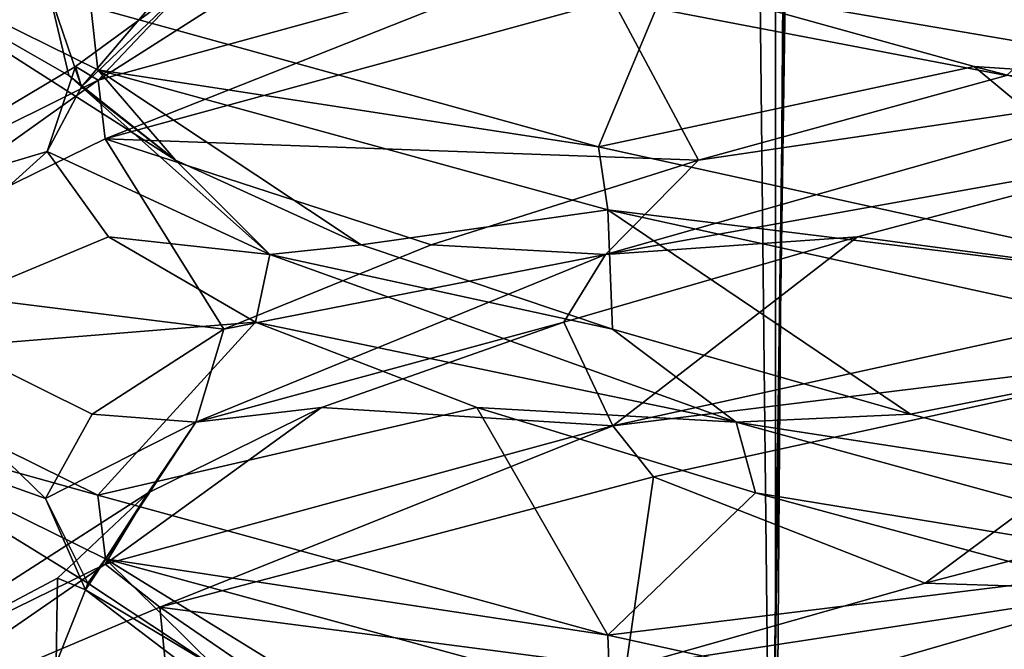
# Model space of a CAD drawing. Header units: millimetres. Extents: x -36.5 to 36.5, y -8.8 to 41.6.
# Tile 50 of 256: x -1.3 to -0.2, y -3.2 to -2.5. Entities that reach past the tile are written whole.
import ezdxf

# ---------------------------------------------------------------- set-up
doc = ezdxf.new("R2010")
doc.units = ezdxf.units.MM
doc.header["$LTSCALE"] = 65.185185
for name, color, linetype in [('11', 7, 'CONTINUOUS'), ('12', 7, 'CONTINUOUS'), ('13', 7, 'CONTINUOUS'), ('166', 7, 'CONTINUOUS'), ('172', 7, 'CONTINUOUS'), ('173', 7, 'CONTINUOUS'), ('174', 7, 'CONTINUOUS'), ('184', 7, 'CONTINUOUS'), ('185', 7, 'CONTINUOUS'), ('186', 7, 'CONTINUOUS'), ('196', 7, 'CONTINUOUS'), ('197', 7, 'CONTINUOUS'), ('218', 7, 'CONTINUOUS'), ('219', 7, 'CONTINUOUS'), ('23', 7, 'CONTINUOUS'), ('24', 7, 'CONTINUOUS'), ('25', 7, 'CONTINUOUS'), ('35', 7, 'CONTINUOUS'), ('36', 7, 'CONTINUOUS'), ('5', 7, 'CONTINUOUS'), ('548', 7, 'CONTINUOUS'), ('553', 7, 'CONTINUOUS'), ('57', 7, 'CONTINUOUS'), ('58', 7, 'CONTINUOUS')]:
    doc.layers.add(name, color=color, linetype=linetype)

msp = doc.modelspace()

# ---------------------------------------------------------------- linework, layer by layer
at = {"layer": '11', "color": 7, "linetype": 'Continuous'}
for points in [[(-0.3941, -2.7476, 12.1645), (0, -2.8, 12.5), (-0.0625, -2.6599, 12.2278), (-0.3941, -2.7476, 12.1645)], [(-0.6961, -2.8353, 12.0133), (-0.6457, -2.9417, 12.3539), (-0.3941, -2.7476, 12.1645), (-0.6961, -2.8353, 12.0133)], [(-0.6457, -2.9417, 12.3539), (0, -2.8, 12.5), (-0.3941, -2.7476, 12.1645), (-0.6457, -2.9417, 12.3539)], [(-0.9455, -2.923, 11.7858), (-0.6457, -2.9417, 12.3539), (-0.6961, -2.8353, 12.0133), (-0.9455, -2.923, 11.7858)], [(-1.1679, -3.0841, 11.9412), (-0.6457, -2.9417, 12.3539), (-0.9455, -2.923, 11.7858), (-1.1679, -3.0841, 11.9412)], [(-1.1236, -3.0107, 11.4989), (-1.1679, -3.0841, 11.9412), (-0.9455, -2.923, 11.7858), (-1.1236, -3.0107, 11.4989)], [(-1.4619, -3.2281, 11.3361), (-1.1679, -3.0841, 11.9412), (-1.1236, -3.0107, 11.4989), (-1.4619, -3.2281, 11.3361)], [(-1.2169, -3.0984, 11.1745), (-1.4619, -3.2281, 11.3361), (-1.1236, -3.0107, 11.4989), (-1.2169, -3.0984, 11.1745)], [(-1.2185, -3.1861, 10.8368), (-1.4619, -3.2281, 11.3361), (-1.2169, -3.0984, 11.1745), (-1.2185, -3.1861, 10.8368)]]:
    msp.add_3dface(points, dxfattribs=at)
at = {"layer": '12', "color": 7, "linetype": 'Continuous'}
for points in [[(-0.5575, -2.6686, 12.0957), (-0.045, -2.5933, 12.1924), (-0.2409, -2.5815, 12.2055), (-0.5575, -2.6686, 12.0957)], [(-0.6534, -2.7657, 11.9985), (-0.0625, -2.6599, 12.2278), (-0.045, -2.5933, 12.1924), (-0.6534, -2.7657, 11.9985)], [(-0.6534, -2.7657, 11.9985), (-0.045, -2.5933, 12.1924), (-0.5575, -2.6686, 12.0957), (-0.6534, -2.7657, 11.9985)], [(-0.3941, -2.7476, 12.1645), (-0.0625, -2.6599, 12.2278), (-0.6534, -2.7657, 11.9985), (-0.3941, -2.7476, 12.1645)], [(-0.8326, -2.7556, 11.9045), (-0.6534, -2.7657, 11.9985), (-0.5575, -2.6686, 12.0957), (-0.8326, -2.7556, 11.9045)], [(-0.6961, -2.8353, 12.0133), (-0.3941, -2.7476, 12.1645), (-0.6534, -2.7657, 11.9985), (-0.6961, -2.8353, 12.0133)], [(-1.0459, -2.8426, 11.646), (-0.6534, -2.7657, 11.9985), (-0.8326, -2.7556, 11.9045), (-1.0459, -2.8426, 11.646)], [(-1.0747, -2.9381, 11.5187), (-0.6961, -2.8353, 12.0133), (-0.6534, -2.7657, 11.9985), (-1.0747, -2.9381, 11.5187)], [(-1.0747, -2.9381, 11.5187), (-0.6534, -2.7657, 11.9985), (-1.0459, -2.8426, 11.646), (-1.0747, -2.9381, 11.5187)], [(-0.9455, -2.923, 11.7858), (-0.6961, -2.8353, 12.0133), (-1.0747, -2.9381, 11.5187), (-0.9455, -2.923, 11.7858)], [(-1.1815, -2.9297, 11.3396), (-1.0747, -2.9381, 11.5187), (-1.0459, -2.8426, 11.646), (-1.1815, -2.9297, 11.3396)], [(-1.1236, -3.0107, 11.4989), (-0.9455, -2.923, 11.7858), (-1.0747, -2.9381, 11.5187), (-1.1236, -3.0107, 11.4989)], [(-1.2293, -3.0167, 11.0079), (-1.0747, -2.9381, 11.5187), (-1.1815, -2.9297, 11.3396), (-1.2293, -3.0167, 11.0079)], [(-1.1882, -3.1105, 10.8903), (-1.0747, -2.9381, 11.5187), (-1.2293, -3.0167, 11.0079), (-1.1882, -3.1105, 10.8903)], [(-1.1882, -3.1105, 10.8903), (-1.1236, -3.0107, 11.4989), (-1.0747, -2.9381, 11.5187), (-1.1882, -3.1105, 10.8903)], [(-1.1858, -3.1037, 10.6757), (-1.1882, -3.1105, 10.8903), (-1.2293, -3.0167, 11.0079), (-1.1858, -3.1037, 10.6757)], [(-1.2169, -3.0984, 11.1745), (-1.1236, -3.0107, 11.4989), (-1.1882, -3.1105, 10.8903), (-1.2169, -3.0984, 11.1745)], [(-1.2185, -3.1861, 10.8368), (-1.2169, -3.0984, 11.1745), (-1.1882, -3.1105, 10.8903), (-1.2185, -3.1861, 10.8368)], [(-1.0542, -3.1908, 10.3675), (-1.1882, -3.1105, 10.8903), (-1.1858, -3.1037, 10.6757), (-1.0542, -3.1908, 10.3675)], [(-0.9616, -3.283, 10.2934), (-1.2185, -3.1861, 10.8368), (-1.1882, -3.1105, 10.8903), (-0.9616, -3.283, 10.2934)], [(-0.9616, -3.283, 10.2934), (-1.1882, -3.1105, 10.8903), (-1.0542, -3.1908, 10.3675), (-0.9616, -3.283, 10.2934)]]:
    msp.add_3dface(points, dxfattribs=at)
at = {"layer": '13', "color": 7, "linetype": 'Continuous'}
for points in [[(0, -2.3625, 12.5), (-0.6457, -2.5042, 12.3539), (-0.2409, -2.5815, 12.2055), (0, -2.3625, 12.5)], [(-0.6457, -2.5042, 12.3539), (-1.1679, -2.6466, 11.9412), (-0.5575, -2.6686, 12.0957), (-0.6457, -2.5042, 12.3539)], [(-0.6457, -2.5042, 12.3539), (-0.5575, -2.6686, 12.0957), (-0.2409, -2.5815, 12.2055), (-0.6457, -2.5042, 12.3539)], [(-1.1679, -2.6466, 11.9412), (-1.4619, -2.7906, 11.3361), (-1.0459, -2.8426, 11.646), (-1.1679, -2.6466, 11.9412)], [(-1.1679, -2.6466, 11.9412), (-1.0459, -2.8426, 11.646), (-0.8326, -2.7556, 11.9045), (-1.1679, -2.6466, 11.9412)], [(-1.1679, -2.6466, 11.9412), (-0.8326, -2.7556, 11.9045), (-0.5575, -2.6686, 12.0957), (-1.1679, -2.6466, 11.9412)], [(-1.4619, -2.7906, 11.3361), (-1.4633, -2.933, 10.6704), (-1.2293, -3.0167, 11.0079), (-1.4619, -2.7906, 11.3361)], [(-1.4619, -2.7906, 11.3361), (-1.2293, -3.0167, 11.0079), (-1.1815, -2.9297, 11.3396), (-1.4619, -2.7906, 11.3361)], [(-1.4619, -2.7906, 11.3361), (-1.1815, -2.9297, 11.3396), (-1.0459, -2.8426, 11.646), (-1.4619, -2.7906, 11.3361)], [(-1.4633, -2.933, 10.6704), (-1.1675, -3.0786, 10.0582), (-1.1858, -3.1037, 10.6757), (-1.4633, -2.933, 10.6704)], [(-1.4633, -2.933, 10.6704), (-1.1858, -3.1037, 10.6757), (-1.2293, -3.0167, 11.0079), (-1.4633, -2.933, 10.6704)], [(-1.1675, -3.0786, 10.0582), (-1.0542, -3.1908, 10.3675), (-1.1858, -3.1037, 10.6757), (-1.1675, -3.0786, 10.0582)], [(-1.1675, -3.0786, 10.0582), (-0.6484, -3.2202, 9.6474), (-0.8442, -3.2778, 10.1064), (-1.1675, -3.0786, 10.0582)], [(-1.1675, -3.0786, 10.0582), (-0.8442, -3.2778, 10.1064), (-1.0542, -3.1908, 10.3675), (-1.1675, -3.0786, 10.0582)]]:
    msp.add_3dface(points, dxfattribs=at)
at = {"layer": '166', "color": 7, "linetype": 'Continuous'}
for points in [[(-1.1757, -2.5758, -11.9316), (-1.4621, -2.4342, -11.3348), (-1.1828, -2.5108, -11.9225), (-1.1757, -2.5758, -11.9316)], [(-1.1751, -2.5865, -10.0677), (-1.1679, -2.6466, -10.0588), (-0.6558, -2.444, -9.651), (-1.1751, -2.5865, -10.0677)], [(-1.1679, -2.6466, -10.0588), (-0.6457, -2.5042, -9.6461), (-0.6558, -2.444, -9.651), (-1.1679, -2.6466, -10.0588)], [(-0.6605, -2.6549, -12.3468), (-1.1757, -2.5758, -11.9316), (-1.1828, -2.5108, -11.9225), (-0.6605, -2.6549, -12.3468)], [(-0.6509, -2.7196, -12.3514), (-1.1757, -2.5758, -11.9316), (-0.6605, -2.6549, -12.3468), (-0.6509, -2.7196, -12.3514)], [(-1.4637, -2.7299, -10.6721), (-1.4619, -2.7906, -10.6639), (-1.1751, -2.5865, -10.0677), (-1.4637, -2.7299, -10.6721)], [(-1.4619, -2.7906, -10.6639), (-1.1679, -2.6466, -10.0588), (-1.1751, -2.5865, -10.0677), (-1.4619, -2.7906, -10.6639)], [(0, -2.8, -12.5), (-0.6509, -2.7196, -12.3514), (-0.6605, -2.6549, -12.3468), (0, -2.8, -12.5)], [(0, -2.8625, -12.5), (-0.6509, -2.7196, -12.3514), (0, -2.8, -12.5), (0, -2.8625, -12.5)], [(0, -2.8, -9.5), (-0.6457, -2.9417, -9.6461), (0, -2.8625, -9.5), (0, -2.8, -9.5)], [(0, -2.8625, -9.5), (-0.6457, -2.9417, -9.6461), (-0.604, -2.9944, -9.627), (0, -2.8625, -9.5)], [(-1.1757, -3.0133, -11.9316), (-1.4633, -2.933, -11.3296), (-1.4621, -2.8717, -11.3348), (-1.1757, -3.0133, -11.9316)], [(-1.1675, -3.0786, -11.9418), (-1.4633, -2.933, -11.3296), (-1.1757, -3.0133, -11.9316), (-1.1675, -3.0786, -11.9418)], [(-0.6457, -2.9417, -9.6461), (-1.1679, -3.0841, -10.0588), (-1.1117, -3.1282, -9.993), (-0.6457, -2.9417, -9.6461)], [(-0.604, -2.9944, -9.627), (-0.6457, -2.9417, -9.6461), (-1.1117, -3.1282, -9.993), (-0.604, -2.9944, -9.627)], [(-0.6509, -3.1571, -12.3514), (-1.1675, -3.0786, -11.9418), (-1.1757, -3.0133, -11.9316), (-0.6509, -3.1571, -12.3514)], [(-0.6484, -3.2202, -12.3526), (-1.1675, -3.0786, -11.9418), (-0.6509, -3.1571, -12.3514), (-0.6484, -3.2202, -12.3526)], [(-1.1679, -3.0841, -10.0588), (-1.4619, -3.2281, -10.6639), (-1.4236, -3.2604, -10.5273), (-1.1679, -3.0841, -10.0588)], [(-1.1117, -3.1282, -9.993), (-1.1679, -3.0841, -10.0588), (-1.4236, -3.2604, -10.5273), (-1.1117, -3.1282, -9.993)], [(0, -3.3, -12.5), (-0.6484, -3.2202, -12.3526), (-0.6509, -3.1571, -12.3514), (0, -3.3, -12.5)]]:
    msp.add_3dface(points, dxfattribs=at)
at = {"layer": '172', "color": 7, "linetype": 'Continuous'}
for points in [[(-0.3941, -2.7476, -9.8355), (0, -2.8, -9.5), (-0.0625, -2.6599, -9.7722), (-0.3941, -2.7476, -9.8355)], [(-0.6961, -2.8353, -9.9867), (-0.6457, -2.9417, -9.6461), (-0.3941, -2.7476, -9.8355), (-0.6961, -2.8353, -9.9867)], [(-0.6457, -2.9417, -9.6461), (0, -2.8, -9.5), (-0.3941, -2.7476, -9.8355), (-0.6457, -2.9417, -9.6461)], [(-0.9455, -2.923, -10.2142), (-0.6457, -2.9417, -9.6461), (-0.6961, -2.8353, -9.9867), (-0.9455, -2.923, -10.2142)], [(-1.1679, -3.0841, -10.0588), (-0.6457, -2.9417, -9.6461), (-0.9455, -2.923, -10.2142), (-1.1679, -3.0841, -10.0588)], [(-1.1236, -3.0107, -10.5011), (-1.1679, -3.0841, -10.0588), (-0.9455, -2.923, -10.2142), (-1.1236, -3.0107, -10.5011)], [(-1.4619, -3.2281, -10.6639), (-1.1679, -3.0841, -10.0588), (-1.1236, -3.0107, -10.5011), (-1.4619, -3.2281, -10.6639)], [(-1.2169, -3.0984, -10.8255), (-1.4619, -3.2281, -10.6639), (-1.1236, -3.0107, -10.5011), (-1.2169, -3.0984, -10.8255)], [(-1.2185, -3.1861, -11.1632), (-1.4619, -3.2281, -10.6639), (-1.2169, -3.0984, -10.8255), (-1.2185, -3.1861, -11.1632)]]:
    msp.add_3dface(points, dxfattribs=at)
at = {"layer": '173', "color": 7, "linetype": 'Continuous'}
for points in [[(-0.5575, -2.6686, -9.9043), (-0.045, -2.5933, -9.8076), (-0.2409, -2.5815, -9.7945), (-0.5575, -2.6686, -9.9043)], [(-0.6534, -2.7657, -10.0015), (-0.0625, -2.6599, -9.7722), (-0.045, -2.5933, -9.8076), (-0.6534, -2.7657, -10.0015)], [(-0.6534, -2.7657, -10.0015), (-0.045, -2.5933, -9.8076), (-0.5575, -2.6686, -9.9043), (-0.6534, -2.7657, -10.0015)], [(-0.3941, -2.7476, -9.8355), (-0.0625, -2.6599, -9.7722), (-0.6534, -2.7657, -10.0015), (-0.3941, -2.7476, -9.8355)], [(-0.8326, -2.7556, -10.0955), (-0.6534, -2.7657, -10.0015), (-0.5575, -2.6686, -9.9043), (-0.8326, -2.7556, -10.0955)], [(-0.6961, -2.8353, -9.9867), (-0.3941, -2.7476, -9.8355), (-0.6534, -2.7657, -10.0015), (-0.6961, -2.8353, -9.9867)], [(-1.0459, -2.8426, -10.354), (-0.6534, -2.7657, -10.0015), (-0.8326, -2.7556, -10.0955), (-1.0459, -2.8426, -10.354)], [(-1.0747, -2.9381, -10.4813), (-0.6961, -2.8353, -9.9867), (-0.6534, -2.7657, -10.0015), (-1.0747, -2.9381, -10.4813)], [(-1.0747, -2.9381, -10.4813), (-0.6534, -2.7657, -10.0015), (-1.0459, -2.8426, -10.354), (-1.0747, -2.9381, -10.4813)], [(-0.9455, -2.923, -10.2142), (-0.6961, -2.8353, -9.9867), (-1.0747, -2.9381, -10.4813), (-0.9455, -2.923, -10.2142)], [(-1.1815, -2.9297, -10.6604), (-1.0747, -2.9381, -10.4813), (-1.0459, -2.8426, -10.354), (-1.1815, -2.9297, -10.6604)], [(-1.1236, -3.0107, -10.5011), (-0.9455, -2.923, -10.2142), (-1.0747, -2.9381, -10.4813), (-1.1236, -3.0107, -10.5011)], [(-1.2293, -3.0167, -10.9921), (-1.0747, -2.9381, -10.4813), (-1.1815, -2.9297, -10.6604), (-1.2293, -3.0167, -10.9921)], [(-1.1882, -3.1105, -11.1097), (-1.0747, -2.9381, -10.4813), (-1.2293, -3.0167, -10.9921), (-1.1882, -3.1105, -11.1097)], [(-1.1882, -3.1105, -11.1097), (-1.1236, -3.0107, -10.5011), (-1.0747, -2.9381, -10.4813), (-1.1882, -3.1105, -11.1097)], [(-1.1858, -3.1037, -11.3243), (-1.1882, -3.1105, -11.1097), (-1.2293, -3.0167, -10.9921), (-1.1858, -3.1037, -11.3243)], [(-1.2169, -3.0984, -10.8255), (-1.1236, -3.0107, -10.5011), (-1.1882, -3.1105, -11.1097), (-1.2169, -3.0984, -10.8255)], [(-1.2185, -3.1861, -11.1632), (-1.2169, -3.0984, -10.8255), (-1.1882, -3.1105, -11.1097), (-1.2185, -3.1861, -11.1632)], [(-1.0542, -3.1908, -11.6325), (-1.1882, -3.1105, -11.1097), (-1.1858, -3.1037, -11.3243), (-1.0542, -3.1908, -11.6325)], [(-0.9616, -3.283, -11.7066), (-1.2185, -3.1861, -11.1632), (-1.1882, -3.1105, -11.1097), (-0.9616, -3.283, -11.7066)], [(-0.9616, -3.283, -11.7066), (-1.1882, -3.1105, -11.1097), (-1.0542, -3.1908, -11.6325), (-0.9616, -3.283, -11.7066)]]:
    msp.add_3dface(points, dxfattribs=at)
at = {"layer": '174', "color": 7, "linetype": 'Continuous'}
for points in [[(0, -2.3625, -9.5), (-0.6457, -2.5042, -9.6461), (-0.2409, -2.5815, -9.7945), (0, -2.3625, -9.5)], [(-0.6457, -2.5042, -9.6461), (-1.1679, -2.6466, -10.0588), (-0.5575, -2.6686, -9.9043), (-0.6457, -2.5042, -9.6461)], [(-0.6457, -2.5042, -9.6461), (-0.5575, -2.6686, -9.9043), (-0.2409, -2.5815, -9.7945), (-0.6457, -2.5042, -9.6461)], [(-1.1679, -2.6466, -10.0588), (-1.4619, -2.7906, -10.6639), (-1.0459, -2.8426, -10.354), (-1.1679, -2.6466, -10.0588)], [(-1.1679, -2.6466, -10.0588), (-1.0459, -2.8426, -10.354), (-0.8326, -2.7556, -10.0955), (-1.1679, -2.6466, -10.0588)], [(-1.1679, -2.6466, -10.0588), (-0.8326, -2.7556, -10.0955), (-0.5575, -2.6686, -9.9043), (-1.1679, -2.6466, -10.0588)], [(-1.4619, -2.7906, -10.6639), (-1.4633, -2.933, -11.3296), (-1.2293, -3.0167, -10.9921), (-1.4619, -2.7906, -10.6639)], [(-1.4619, -2.7906, -10.6639), (-1.2293, -3.0167, -10.9921), (-1.1815, -2.9297, -10.6604), (-1.4619, -2.7906, -10.6639)], [(-1.4619, -2.7906, -10.6639), (-1.1815, -2.9297, -10.6604), (-1.0459, -2.8426, -10.354), (-1.4619, -2.7906, -10.6639)], [(-1.4633, -2.933, -11.3296), (-1.1675, -3.0786, -11.9418), (-1.1858, -3.1037, -11.3243), (-1.4633, -2.933, -11.3296)], [(-1.4633, -2.933, -11.3296), (-1.1858, -3.1037, -11.3243), (-1.2293, -3.0167, -10.9921), (-1.4633, -2.933, -11.3296)], [(-1.1675, -3.0786, -11.9418), (-1.0542, -3.1908, -11.6325), (-1.1858, -3.1037, -11.3243), (-1.1675, -3.0786, -11.9418)], [(-1.1675, -3.0786, -11.9418), (-0.6484, -3.2202, -12.3526), (-0.8442, -3.2778, -11.8936), (-1.1675, -3.0786, -11.9418)], [(-1.1675, -3.0786, -11.9418), (-0.8442, -3.2778, -11.8936), (-1.0542, -3.1908, -11.6325), (-1.1675, -3.0786, -11.9418)]]:
    msp.add_3dface(points, dxfattribs=at)
at = {"layer": '184', "color": 7, "linetype": 'Continuous'}
for points in [[(-1.1751, -2.5865, -10.0677), (-0.6558, -2.444, -9.651), (-0.8777, -2.3968, -10.1392), (-1.1751, -2.5865, -10.0677)], [(-1.0788, -2.4845, -10.4104), (-1.1751, -2.5865, -10.0677), (-0.8777, -2.3968, -10.1392), (-1.0788, -2.4845, -10.4104)], [(-1.1985, -2.5722, -10.7261), (-1.1751, -2.5865, -10.0677), (-1.0788, -2.4845, -10.4104), (-1.1985, -2.5722, -10.7261)], [(-1.4637, -2.7299, -10.6721), (-1.1751, -2.5865, -10.0677), (-1.1985, -2.5722, -10.7261), (-1.4637, -2.7299, -10.6721)], [(-1.2278, -2.6599, -11.0625), (-1.4637, -2.7299, -10.6721), (-1.1985, -2.5722, -10.7261), (-1.2278, -2.6599, -11.0625)], [(-1.4621, -2.8717, -11.3348), (-1.4637, -2.7299, -10.6721), (-1.2278, -2.6599, -11.0625), (-1.4621, -2.8717, -11.3348)], [(-1.1645, -2.7476, -11.3941), (-1.4621, -2.8717, -11.3348), (-1.2278, -2.6599, -11.0625), (-1.1645, -2.7476, -11.3941)], [(-1.0133, -2.8353, -11.6961), (-1.4621, -2.8717, -11.3348), (-1.1645, -2.7476, -11.3941), (-1.0133, -2.8353, -11.6961)], [(-1.1757, -3.0133, -11.9316), (-1.4621, -2.8717, -11.3348), (-1.0133, -2.8353, -11.6961), (-1.1757, -3.0133, -11.9316)], [(-0.7858, -2.923, -11.9455), (-1.1757, -3.0133, -11.9316), (-1.0133, -2.8353, -11.6961), (-0.7858, -2.923, -11.9455)], [(-0.6509, -3.1571, -12.3514), (-1.1757, -3.0133, -11.9316), (-0.7858, -2.923, -11.9455), (-0.6509, -3.1571, -12.3514)], [(-0.4989, -3.0107, -12.1236), (-0.6509, -3.1571, -12.3514), (-0.7858, -2.923, -11.9455), (-0.4989, -3.0107, -12.1236)], [(-0.1745, -3.0984, -12.2169), (-0.6509, -3.1571, -12.3514), (-0.4989, -3.0107, -12.1236), (-0.1745, -3.0984, -12.2169)], [(0, -3.3, -12.5), (-0.6509, -3.1571, -12.3514), (-0.1745, -3.0984, -12.2169), (0, -3.3, -12.5)]]:
    msp.add_3dface(points, dxfattribs=at)
at = {"layer": '185', "color": 7, "linetype": 'Continuous'}
for points in [[(-1.1924, -2.5933, -11.045), (-1.0449, -2.4208, -10.4237), (-1.2258, -2.4945, -10.9064), (-1.1924, -2.5933, -11.045)], [(-1.1924, -2.5933, -11.045), (-1.0788, -2.4845, -10.4104), (-1.0449, -2.4208, -10.4237), (-1.1924, -2.5933, -11.045)], [(-1.1985, -2.5722, -10.7261), (-1.0788, -2.4845, -10.4104), (-1.1924, -2.5933, -11.045), (-1.1985, -2.5722, -10.7261)], [(-1.2055, -2.5815, -11.2409), (-1.1924, -2.5933, -11.045), (-1.2258, -2.4945, -10.9064), (-1.2055, -2.5815, -11.2409)], [(-1.2278, -2.6599, -11.0625), (-1.1985, -2.5722, -10.7261), (-1.1924, -2.5933, -11.045), (-1.2278, -2.6599, -11.0625)], [(-1.0957, -2.6686, -11.5575), (-1.1924, -2.5933, -11.045), (-1.2055, -2.5815, -11.2409), (-1.0957, -2.6686, -11.5575)], [(-0.9985, -2.7657, -11.6534), (-1.2278, -2.6599, -11.0625), (-1.1924, -2.5933, -11.045), (-0.9985, -2.7657, -11.6534)], [(-0.9985, -2.7657, -11.6534), (-1.1924, -2.5933, -11.045), (-1.0957, -2.6686, -11.5575), (-0.9985, -2.7657, -11.6534)], [(-1.1645, -2.7476, -11.3941), (-1.2278, -2.6599, -11.0625), (-0.9985, -2.7657, -11.6534), (-1.1645, -2.7476, -11.3941)], [(-0.9045, -2.7556, -11.8326), (-0.9985, -2.7657, -11.6534), (-1.0957, -2.6686, -11.5575), (-0.9045, -2.7556, -11.8326)], [(-1.0133, -2.8353, -11.6961), (-1.1645, -2.7476, -11.3941), (-0.9985, -2.7657, -11.6534), (-1.0133, -2.8353, -11.6961)], [(-0.646, -2.8426, -12.0459), (-0.9985, -2.7657, -11.6534), (-0.9045, -2.7556, -11.8326), (-0.646, -2.8426, -12.0459)], [(-0.5187, -2.9381, -12.0747), (-1.0133, -2.8353, -11.6961), (-0.9985, -2.7657, -11.6534), (-0.5187, -2.9381, -12.0747)], [(-0.5187, -2.9381, -12.0747), (-0.9985, -2.7657, -11.6534), (-0.646, -2.8426, -12.0459), (-0.5187, -2.9381, -12.0747)], [(-0.7858, -2.923, -11.9455), (-1.0133, -2.8353, -11.6961), (-0.5187, -2.9381, -12.0747), (-0.7858, -2.923, -11.9455)], [(-0.3396, -2.9297, -12.1815), (-0.5187, -2.9381, -12.0747), (-0.646, -2.8426, -12.0459), (-0.3396, -2.9297, -12.1815)], [(-0.4989, -3.0107, -12.1236), (-0.7858, -2.923, -11.9455), (-0.5187, -2.9381, -12.0747), (-0.4989, -3.0107, -12.1236)], [(-0.0079, -3.0167, -12.2293), (-0.5187, -2.9381, -12.0747), (-0.3396, -2.9297, -12.1815), (-0.0079, -3.0167, -12.2293)], [(0.1097, -3.1105, -12.1882), (-0.4989, -3.0107, -12.1236), (-0.5187, -2.9381, -12.0747), (0.1097, -3.1105, -12.1882)], [(0.1097, -3.1105, -12.1882), (-0.5187, -2.9381, -12.0747), (-0.0079, -3.0167, -12.2293), (0.1097, -3.1105, -12.1882)], [(-0.1745, -3.0984, -12.2169), (-0.4989, -3.0107, -12.1236), (0.1097, -3.1105, -12.1882), (-0.1745, -3.0984, -12.2169)]]:
    msp.add_3dface(points, dxfattribs=at)
at = {"layer": '186', "color": 7, "linetype": 'Continuous'}
for points in [[(-1.4621, -2.4342, -11.3348), (-1.1757, -2.5758, -11.9316), (-1.0957, -2.6686, -11.5575), (-1.4621, -2.4342, -11.3348)], [(-1.4621, -2.4342, -11.3348), (-1.0957, -2.6686, -11.5575), (-1.2055, -2.5815, -11.2409), (-1.4621, -2.4342, -11.3348)], [(-1.4621, -2.4342, -11.3348), (-1.2055, -2.5815, -11.2409), (-1.2258, -2.4945, -10.9064), (-1.4621, -2.4342, -11.3348)], [(-1.1757, -2.5758, -11.9316), (-0.6509, -2.7196, -12.3514), (-0.9045, -2.7556, -11.8326), (-1.1757, -2.5758, -11.9316)], [(-1.1757, -2.5758, -11.9316), (-0.9045, -2.7556, -11.8326), (-1.0957, -2.6686, -11.5575), (-1.1757, -2.5758, -11.9316)], [(-0.6509, -2.7196, -12.3514), (-0.646, -2.8426, -12.0459), (-0.9045, -2.7556, -11.8326), (-0.6509, -2.7196, -12.3514)], [(-0.6509, -2.7196, -12.3514), (0, -2.8625, -12.5), (-0.3396, -2.9297, -12.1815), (-0.6509, -2.7196, -12.3514)], [(-0.6509, -2.7196, -12.3514), (-0.3396, -2.9297, -12.1815), (-0.646, -2.8426, -12.0459), (-0.6509, -2.7196, -12.3514)], [(0, -2.8625, -12.5), (-0.0079, -3.0167, -12.2293), (-0.3396, -2.9297, -12.1815), (0, -2.8625, -12.5)]]:
    msp.add_3dface(points, dxfattribs=at)
at = {"layer": '196', "color": 7, "linetype": 'Continuous'}
for points in [[(-0.6605, -2.6549, -12.3468), (-1.1828, -2.5108, -11.9225), (-0.5896, -2.4845, -12.0788), (-0.6605, -2.6549, -12.3468)], [(-0.2739, -2.5722, -12.1985), (-0.6605, -2.6549, -12.3468), (-0.5896, -2.4845, -12.0788), (-0.2739, -2.5722, -12.1985)], [(0, -2.8, -12.5), (-0.6605, -2.6549, -12.3468), (-0.2739, -2.5722, -12.1985), (0, -2.8, -12.5)], [(0.0625, -2.6599, -12.2278), (0, -2.8, -12.5), (-0.2739, -2.5722, -12.1985), (0.0625, -2.6599, -12.2278)]]:
    msp.add_3dface(points, dxfattribs=at)
at = {"layer": '197', "color": 7, "linetype": 'Continuous'}
for points in [[(0.045, -2.5933, -12.1924), (-0.5896, -2.4845, -12.0788), (-0.5763, -2.4208, -12.0449), (0.045, -2.5933, -12.1924)], [(0.045, -2.5933, -12.1924), (-0.5763, -2.4208, -12.0449), (-0.0936, -2.4945, -12.2258), (0.045, -2.5933, -12.1924)], [(-0.2739, -2.5722, -12.1985), (-0.5896, -2.4845, -12.0788), (0.045, -2.5933, -12.1924), (-0.2739, -2.5722, -12.1985)], [(0.0625, -2.6599, -12.2278), (-0.2739, -2.5722, -12.1985), (0.045, -2.5933, -12.1924), (0.0625, -2.6599, -12.2278)]]:
    msp.add_3dface(points, dxfattribs=at)
at = {"layer": '218', "color": 7, "linetype": 'Continuous'}
for points in [[(-0.3243, -3.1037, -9.8142), (-0.1097, -3.1105, -9.8118), (0.0079, -3.0167, -9.7707), (-0.3243, -3.1037, -9.8142)], [(-0.6325, -3.1908, -9.9458), (-0.1097, -3.1105, -9.8118), (-0.3243, -3.1037, -9.8142), (-0.6325, -3.1908, -9.9458)], [(-0.7066, -3.283, -10.0384), (-0.1632, -3.1861, -9.7815), (-0.1097, -3.1105, -9.8118), (-0.7066, -3.283, -10.0384)], [(-0.7066, -3.283, -10.0384), (-0.1097, -3.1105, -9.8118), (-0.6325, -3.1908, -9.9458), (-0.7066, -3.283, -10.0384)]]:
    msp.add_3dface(points, dxfattribs=at)
at = {"layer": '219', "color": 7, "linetype": 'Continuous'}
for points in [[(0, -2.8625, -9.5), (-0.604, -2.9944, -9.627), (-0.3243, -3.1037, -9.8142), (0, -2.8625, -9.5)], [(0, -2.8625, -9.5), (-0.3243, -3.1037, -9.8142), (0.0079, -3.0167, -9.7707), (0, -2.8625, -9.5)], [(-0.604, -2.9944, -9.627), (-1.1117, -3.1282, -9.993), (-0.6325, -3.1908, -9.9458), (-0.604, -2.9944, -9.627)], [(-0.604, -2.9944, -9.627), (-0.6325, -3.1908, -9.9458), (-0.3243, -3.1037, -9.8142), (-0.604, -2.9944, -9.627)], [(-1.1117, -3.1282, -9.993), (-1.4236, -3.2604, -10.5273), (-1.0884, -3.3648, -10.4284), (-1.1117, -3.1282, -9.993)], [(-1.1117, -3.1282, -9.993), (-1.0884, -3.3648, -10.4284), (-0.8936, -3.2778, -10.1558), (-1.1117, -3.1282, -9.993)], [(-1.1117, -3.1282, -9.993), (-0.8936, -3.2778, -10.1558), (-0.6325, -3.1908, -9.9458), (-1.1117, -3.1282, -9.993)]]:
    msp.add_3dface(points, dxfattribs=at)
at = {"layer": '23', "color": 7, "linetype": 'Continuous'}
for points in [[(-1.1751, -2.5865, 11.9323), (-0.6558, -2.444, 12.349), (-0.8777, -2.3968, 11.8608), (-1.1751, -2.5865, 11.9323)], [(-1.0788, -2.4845, 11.5896), (-1.1751, -2.5865, 11.9323), (-0.8777, -2.3968, 11.8608), (-1.0788, -2.4845, 11.5896)], [(-1.1985, -2.5722, 11.2739), (-1.1751, -2.5865, 11.9323), (-1.0788, -2.4845, 11.5896), (-1.1985, -2.5722, 11.2739)], [(-1.4637, -2.7299, 11.3279), (-1.1751, -2.5865, 11.9323), (-1.1985, -2.5722, 11.2739), (-1.4637, -2.7299, 11.3279)], [(-1.2278, -2.6599, 10.9375), (-1.4637, -2.7299, 11.3279), (-1.1985, -2.5722, 11.2739), (-1.2278, -2.6599, 10.9375)], [(-1.4621, -2.8717, 10.6652), (-1.4637, -2.7299, 11.3279), (-1.2278, -2.6599, 10.9375), (-1.4621, -2.8717, 10.6652)], [(-1.1645, -2.7476, 10.6059), (-1.4621, -2.8717, 10.6652), (-1.2278, -2.6599, 10.9375), (-1.1645, -2.7476, 10.6059)], [(-1.0133, -2.8353, 10.3039), (-1.4621, -2.8717, 10.6652), (-1.1645, -2.7476, 10.6059), (-1.0133, -2.8353, 10.3039)], [(-1.1757, -3.0133, 10.0684), (-1.4621, -2.8717, 10.6652), (-1.0133, -2.8353, 10.3039), (-1.1757, -3.0133, 10.0684)], [(-0.7858, -2.923, 10.0545), (-1.1757, -3.0133, 10.0684), (-1.0133, -2.8353, 10.3039), (-0.7858, -2.923, 10.0545)], [(-0.6509, -3.1571, 9.6486), (-1.1757, -3.0133, 10.0684), (-0.7858, -2.923, 10.0545), (-0.6509, -3.1571, 9.6486)], [(-0.4989, -3.0107, 9.8764), (-0.6509, -3.1571, 9.6486), (-0.7858, -2.923, 10.0545), (-0.4989, -3.0107, 9.8764)], [(-0.1745, -3.0984, 9.7831), (-0.6509, -3.1571, 9.6486), (-0.4989, -3.0107, 9.8764), (-0.1745, -3.0984, 9.7831)], [(0, -3.3, 9.5), (-0.6509, -3.1571, 9.6486), (-0.1745, -3.0984, 9.7831), (0, -3.3, 9.5)]]:
    msp.add_3dface(points, dxfattribs=at)
at = {"layer": '24', "color": 7, "linetype": 'Continuous'}
for points in [[(-1.1924, -2.5933, 10.955), (-1.0449, -2.4208, 11.5763), (-1.2258, -2.4945, 11.0936), (-1.1924, -2.5933, 10.955)], [(-1.1924, -2.5933, 10.955), (-1.0788, -2.4845, 11.5896), (-1.0449, -2.4208, 11.5763), (-1.1924, -2.5933, 10.955)], [(-1.1985, -2.5722, 11.2739), (-1.0788, -2.4845, 11.5896), (-1.1924, -2.5933, 10.955), (-1.1985, -2.5722, 11.2739)], [(-1.2055, -2.5815, 10.7591), (-1.1924, -2.5933, 10.955), (-1.2258, -2.4945, 11.0936), (-1.2055, -2.5815, 10.7591)], [(-1.2278, -2.6599, 10.9375), (-1.1985, -2.5722, 11.2739), (-1.1924, -2.5933, 10.955), (-1.2278, -2.6599, 10.9375)], [(-1.0957, -2.6686, 10.4425), (-1.1924, -2.5933, 10.955), (-1.2055, -2.5815, 10.7591), (-1.0957, -2.6686, 10.4425)], [(-0.9985, -2.7657, 10.3466), (-1.2278, -2.6599, 10.9375), (-1.1924, -2.5933, 10.955), (-0.9985, -2.7657, 10.3466)], [(-0.9985, -2.7657, 10.3466), (-1.1924, -2.5933, 10.955), (-1.0957, -2.6686, 10.4425), (-0.9985, -2.7657, 10.3466)], [(-1.1645, -2.7476, 10.6059), (-1.2278, -2.6599, 10.9375), (-0.9985, -2.7657, 10.3466), (-1.1645, -2.7476, 10.6059)], [(-0.9045, -2.7556, 10.1674), (-0.9985, -2.7657, 10.3466), (-1.0957, -2.6686, 10.4425), (-0.9045, -2.7556, 10.1674)], [(-1.0133, -2.8353, 10.3039), (-1.1645, -2.7476, 10.6059), (-0.9985, -2.7657, 10.3466), (-1.0133, -2.8353, 10.3039)], [(-0.646, -2.8426, 9.9541), (-0.9985, -2.7657, 10.3466), (-0.9045, -2.7556, 10.1674), (-0.646, -2.8426, 9.9541)], [(-0.5187, -2.9381, 9.9253), (-1.0133, -2.8353, 10.3039), (-0.9985, -2.7657, 10.3466), (-0.5187, -2.9381, 9.9253)], [(-0.5187, -2.9381, 9.9253), (-0.9985, -2.7657, 10.3466), (-0.646, -2.8426, 9.9541), (-0.5187, -2.9381, 9.9253)], [(-0.7858, -2.923, 10.0545), (-1.0133, -2.8353, 10.3039), (-0.5187, -2.9381, 9.9253), (-0.7858, -2.923, 10.0545)], [(-0.3396, -2.9297, 9.8185), (-0.5187, -2.9381, 9.9253), (-0.646, -2.8426, 9.9541), (-0.3396, -2.9297, 9.8185)], [(-0.4989, -3.0107, 9.8764), (-0.7858, -2.923, 10.0545), (-0.5187, -2.9381, 9.9253), (-0.4989, -3.0107, 9.8764)], [(-0.0079, -3.0167, 9.7707), (-0.5187, -2.9381, 9.9253), (-0.3396, -2.9297, 9.8185), (-0.0079, -3.0167, 9.7707)], [(0.1097, -3.1105, 9.8118), (-0.4989, -3.0107, 9.8764), (-0.5187, -2.9381, 9.9253), (0.1097, -3.1105, 9.8118)], [(0.1097, -3.1105, 9.8118), (-0.5187, -2.9381, 9.9253), (-0.0079, -3.0167, 9.7707), (0.1097, -3.1105, 9.8118)], [(-0.1745, -3.0984, 9.7831), (-0.4989, -3.0107, 9.8764), (0.1097, -3.1105, 9.8118), (-0.1745, -3.0984, 9.7831)]]:
    msp.add_3dface(points, dxfattribs=at)
at = {"layer": '25', "color": 7, "linetype": 'Continuous'}
for points in [[(-1.4621, -2.4342, 10.6652), (-1.1757, -2.5758, 10.0684), (-1.0957, -2.6686, 10.4425), (-1.4621, -2.4342, 10.6652)], [(-1.4621, -2.4342, 10.6652), (-1.0957, -2.6686, 10.4425), (-1.2055, -2.5815, 10.7591), (-1.4621, -2.4342, 10.6652)], [(-1.4621, -2.4342, 10.6652), (-1.2055, -2.5815, 10.7591), (-1.2258, -2.4945, 11.0936), (-1.4621, -2.4342, 10.6652)], [(-1.1757, -2.5758, 10.0684), (-0.6509, -2.7196, 9.6486), (-0.9045, -2.7556, 10.1674), (-1.1757, -2.5758, 10.0684)], [(-1.1757, -2.5758, 10.0684), (-0.9045, -2.7556, 10.1674), (-1.0957, -2.6686, 10.4425), (-1.1757, -2.5758, 10.0684)], [(-0.6509, -2.7196, 9.6486), (-0.646, -2.8426, 9.9541), (-0.9045, -2.7556, 10.1674), (-0.6509, -2.7196, 9.6486)], [(-0.6509, -2.7196, 9.6486), (0, -2.8625, 9.5), (-0.3396, -2.9297, 9.8185), (-0.6509, -2.7196, 9.6486)], [(-0.6509, -2.7196, 9.6486), (-0.3396, -2.9297, 9.8185), (-0.646, -2.8426, 9.9541), (-0.6509, -2.7196, 9.6486)], [(0, -2.8625, 9.5), (-0.0079, -3.0167, 9.7707), (-0.3396, -2.9297, 9.8185), (0, -2.8625, 9.5)]]:
    msp.add_3dface(points, dxfattribs=at)
at = {"layer": '35', "color": 7, "linetype": 'Continuous'}
for points in [[(-0.6605, -2.6549, 9.6532), (-1.1828, -2.5108, 10.0775), (-0.5896, -2.4845, 9.9212), (-0.6605, -2.6549, 9.6532)], [(-0.2739, -2.5722, 9.8015), (-0.6605, -2.6549, 9.6532), (-0.5896, -2.4845, 9.9212), (-0.2739, -2.5722, 9.8015)], [(0, -2.8, 9.5), (-0.6605, -2.6549, 9.6532), (-0.2739, -2.5722, 9.8015), (0, -2.8, 9.5)], [(0.0625, -2.6599, 9.7722), (0, -2.8, 9.5), (-0.2739, -2.5722, 9.8015), (0.0625, -2.6599, 9.7722)]]:
    msp.add_3dface(points, dxfattribs=at)
at = {"layer": '36', "color": 7, "linetype": 'Continuous'}
for points in [[(0.045, -2.5933, 9.8076), (-0.5896, -2.4845, 9.9212), (-0.5763, -2.4208, 9.9551), (0.045, -2.5933, 9.8076)], [(0.045, -2.5933, 9.8076), (-0.5763, -2.4208, 9.9551), (-0.0936, -2.4945, 9.7742), (0.045, -2.5933, 9.8076)], [(-0.2739, -2.5722, 9.8015), (-0.5896, -2.4845, 9.9212), (0.045, -2.5933, 9.8076), (-0.2739, -2.5722, 9.8015)], [(0.0625, -2.6599, 9.7722), (-0.2739, -2.5722, 9.8015), (0.045, -2.5933, 9.8076), (0.0625, -2.6599, 9.7722)]]:
    msp.add_3dface(points, dxfattribs=at)
at = {"layer": '5', "color": 7, "linetype": 'Continuous'}
for points in [[(-1.1757, -2.5758, 10.0684), (-1.4621, -2.4342, 10.6652), (-1.1828, -2.5108, 10.0775), (-1.1757, -2.5758, 10.0684)], [(-1.1751, -2.5865, 11.9323), (-1.1679, -2.6466, 11.9412), (-0.6558, -2.444, 12.349), (-1.1751, -2.5865, 11.9323)], [(-1.1679, -2.6466, 11.9412), (-0.6457, -2.5042, 12.3539), (-0.6558, -2.444, 12.349), (-1.1679, -2.6466, 11.9412)], [(-0.6605, -2.6549, 9.6532), (-1.1757, -2.5758, 10.0684), (-1.1828, -2.5108, 10.0775), (-0.6605, -2.6549, 9.6532)], [(-0.6509, -2.7196, 9.6486), (-1.1757, -2.5758, 10.0684), (-0.6605, -2.6549, 9.6532), (-0.6509, -2.7196, 9.6486)], [(-1.4637, -2.7299, 11.3279), (-1.4619, -2.7906, 11.3361), (-1.1751, -2.5865, 11.9323), (-1.4637, -2.7299, 11.3279)], [(-1.4619, -2.7906, 11.3361), (-1.1679, -2.6466, 11.9412), (-1.1751, -2.5865, 11.9323), (-1.4619, -2.7906, 11.3361)], [(0, -2.8, 9.5), (-0.6509, -2.7196, 9.6486), (-0.6605, -2.6549, 9.6532), (0, -2.8, 9.5)], [(0, -2.8625, 9.5), (-0.6509, -2.7196, 9.6486), (0, -2.8, 9.5), (0, -2.8625, 9.5)], [(0, -2.8, 12.5), (-0.6457, -2.9417, 12.3539), (0, -2.8625, 12.5), (0, -2.8, 12.5)], [(0, -2.8625, 12.5), (-0.6457, -2.9417, 12.3539), (-0.604, -2.9944, 12.373), (0, -2.8625, 12.5)], [(-1.1757, -3.0133, 10.0684), (-1.4633, -2.933, 10.6704), (-1.4621, -2.8717, 10.6652), (-1.1757, -3.0133, 10.0684)], [(-1.1675, -3.0786, 10.0582), (-1.4633, -2.933, 10.6704), (-1.1757, -3.0133, 10.0684), (-1.1675, -3.0786, 10.0582)], [(-0.6457, -2.9417, 12.3539), (-1.1679, -3.0841, 11.9412), (-1.1117, -3.1282, 12.007), (-0.6457, -2.9417, 12.3539)], [(-0.604, -2.9944, 12.373), (-0.6457, -2.9417, 12.3539), (-1.1117, -3.1282, 12.007), (-0.604, -2.9944, 12.373)], [(-0.6509, -3.1571, 9.6486), (-1.1675, -3.0786, 10.0582), (-1.1757, -3.0133, 10.0684), (-0.6509, -3.1571, 9.6486)], [(-0.6484, -3.2202, 9.6474), (-1.1675, -3.0786, 10.0582), (-0.6509, -3.1571, 9.6486), (-0.6484, -3.2202, 9.6474)], [(-1.1679, -3.0841, 11.9412), (-1.4619, -3.2281, 11.3361), (-1.4236, -3.2604, 11.4727), (-1.1679, -3.0841, 11.9412)], [(-1.1117, -3.1282, 12.007), (-1.1679, -3.0841, 11.9412), (-1.4236, -3.2604, 11.4727), (-1.1117, -3.1282, 12.007)], [(0, -3.3, 9.5), (-0.6484, -3.2202, 9.6474), (-0.6509, -3.1571, 9.6486), (0, -3.3, 9.5)]]:
    msp.add_3dface(points, dxfattribs=at)
at = {"layer": '548', "color": 7, "linetype": 'Continuous'}
for points in [[(-1.3944, 28.5992, 8.5144), (-1.3826, -3.5, 8.508), (-0.4864, 28.6, 8.1918), (-1.3944, 28.5992, 8.5144)], [(-1.3826, -3.5, 8.508), (-0.4782, -3.5, 8.1905), (-0.4864, 28.6, 8.1918), (-1.3826, -3.5, 8.508)], [(-0.4864, 28.6, 8.1918), (-0.4782, -3.5, 8.1905), (-0.2451, 28.6, 8.1606), (-0.4864, 28.6, 8.1918)], [(-0.4782, -3.5, 8.1905), (0.4782, -3.5, 8.1905), (-0.2451, 28.6, 8.1606), (-0.4782, -3.5, 8.1905)], [(-0.2451, 28.6, 8.1606), (0.4782, -3.5, 8.1905), (0, 28.6, 8.15), (-0.2451, 28.6, 8.1606)]]:
    msp.add_3dface(points, dxfattribs=at)
at = {"layer": '553', "color": 7, "linetype": 'Continuous'}
for points in [[(-0.8612, 32.1, -8.2834), (-1.3965, -3.5, -8.5158), (-1.6428, 32.1, -8.6712), (-0.8612, 32.1, -8.2834)], [(-0.4834, -3.5, -8.1914), (-1.3965, -3.5, -8.5158), (-0.8612, 32.1, -8.2834), (-0.4834, -3.5, -8.1914)], [(0, 32.1, -8.15), (-0.4834, -3.5, -8.1914), (-0.8612, 32.1, -8.2834), (0, 32.1, -8.15)], [(0, 28.9493, -8.15), (-0.4834, -3.5, -8.1914), (0, 32.1, -8.15), (0, 28.9493, -8.15)], [(0.4834, -3.5, -8.1914), (-0.4834, -3.5, -8.1914), (0, 28.9493, -8.15), (0.4834, -3.5, -8.1914)]]:
    msp.add_3dface(points, dxfattribs=at)
at = {"layer": '57', "color": 7, "linetype": 'Continuous'}
for points in [[(-0.3243, -3.1037, 12.1858), (-0.1097, -3.1105, 12.1882), (0.0079, -3.0167, 12.2293), (-0.3243, -3.1037, 12.1858)], [(-0.6325, -3.1908, 12.0542), (-0.1097, -3.1105, 12.1882), (-0.3243, -3.1037, 12.1858), (-0.6325, -3.1908, 12.0542)], [(-0.7066, -3.283, 11.9616), (-0.1632, -3.1861, 12.2185), (-0.1097, -3.1105, 12.1882), (-0.7066, -3.283, 11.9616)], [(-0.7066, -3.283, 11.9616), (-0.1097, -3.1105, 12.1882), (-0.6325, -3.1908, 12.0542), (-0.7066, -3.283, 11.9616)]]:
    msp.add_3dface(points, dxfattribs=at)
at = {"layer": '58', "color": 7, "linetype": 'Continuous'}
for points in [[(0, -2.8625, 12.5), (-0.604, -2.9944, 12.373), (-0.3243, -3.1037, 12.1858), (0, -2.8625, 12.5)], [(0, -2.8625, 12.5), (-0.3243, -3.1037, 12.1858), (0.0079, -3.0167, 12.2293), (0, -2.8625, 12.5)], [(-0.604, -2.9944, 12.373), (-1.1117, -3.1282, 12.007), (-0.6325, -3.1908, 12.0542), (-0.604, -2.9944, 12.373)], [(-0.604, -2.9944, 12.373), (-0.6325, -3.1908, 12.0542), (-0.3243, -3.1037, 12.1858), (-0.604, -2.9944, 12.373)], [(-1.1117, -3.1282, 12.007), (-1.4236, -3.2604, 11.4727), (-1.0884, -3.3648, 11.5716), (-1.1117, -3.1282, 12.007)], [(-1.1117, -3.1282, 12.007), (-1.0884, -3.3648, 11.5716), (-0.8936, -3.2778, 11.8442), (-1.1117, -3.1282, 12.007)], [(-1.1117, -3.1282, 12.007), (-0.8936, -3.2778, 11.8442), (-0.6325, -3.1908, 12.0542), (-1.1117, -3.1282, 12.007)]]:
    msp.add_3dface(points, dxfattribs=at)

doc.saveas('drawing.dxf')
